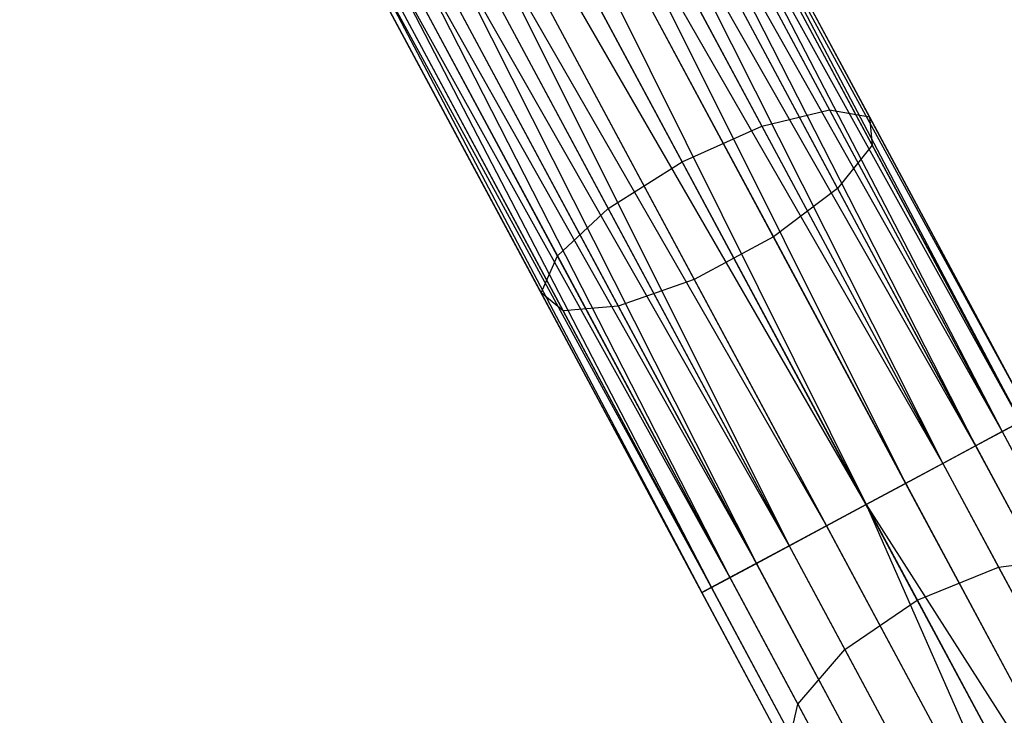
# Model space of a CAD drawing. Extents: x -91 to 91, y -91 to 262.
# Tile 188 of 256: x 28.66 to 33.9, y -62.93 to -59.22. Entities that reach past the tile are written whole.
import ezdxf

# ---------------------------------------------------------------- set-up
doc = ezdxf.new("R2010")
doc.units = 0
doc.header["$LTSCALE"] = 25.4
doc.layers.get('0').update_dxf_attribs({"linetype": 'CONTINUOUS'})

# ---------------------------------------------------------------- blocks, each defined once
blk = doc.blocks.new('ETE0_STL_1')
at = {"color": 0}
for p, q in [((30.4054, -54.5622, 169.8871), (33.99, -61.3681, 169.653)), ((30.4054, -54.5622, 169.8871), (33.99, -61.3681, 169.653)), ((30.4054, -54.5622, 169.8871), (34.0408, -61.3408, 170.1281)), ((30.4054, -54.5622, 169.8871), (34.0408, -61.3408, 170.1281)), ((30.4054, -54.5622, 170.1281), (34.0408, -61.3408, 170.1281)), ((30.4054, -54.5622, 170.1281), (34.0408, -61.3408, 170.1281)), ((30.3546, -54.5894, 169.653), (33.99, -61.3681, 169.653)), ((30.3546, -54.5894, 169.653), (33.99, -61.3681, 169.653)), ((30.3546, -54.5894, 170.3622), (34.0408, -61.3408, 170.1281)), ((30.3546, -54.5894, 170.3622), (34.0408, -61.3408, 170.1281)), ((30.3546, -54.5894, 170.3622), (33.8912, -61.421, 170.5757)), ((30.3546, -54.5894, 170.3622), (33.8912, -61.421, 170.5757)), ((30.2559, -54.6424, 169.4395), (33.7504, -61.4966, 169.2591)), ((30.2559, -54.6424, 169.4395), (33.7504, -61.4966, 169.2591)), ((30.2559, -54.6424, 169.4395), (33.99, -61.3681, 169.653)), ((30.2559, -54.6424, 169.4395), (33.99, -61.3681, 169.653)), ((30.2559, -54.6424, 170.5757), (33.8912, -61.421, 170.5757)), ((30.2559, -54.6424, 170.5757), (33.8912, -61.421, 170.5757)), ((30.115, -54.7179, 169.2591), (33.7504, -61.4966, 169.2591)), ((30.115, -54.7179, 169.2591), (33.7504, -61.4966, 169.2591)), ((30.115, -54.7179, 170.7561), (33.8912, -61.421, 170.5757)), ((30.115, -54.7179, 170.7561), (33.8912, -61.421, 170.5757)), ((30.115, -54.7179, 170.7561), (33.5755, -61.5904, 170.8931)), ((30.115, -54.7179, 170.7561), (33.5755, -61.5904, 170.8931)), ((29.9402, -54.8117, 169.1222), (33.3769, -61.6969, 169.0367)), ((29.9402, -54.8117, 169.1222), (33.3769, -61.6969, 169.0367)), ((29.9402, -54.8117, 169.1222), (33.7504, -61.4966, 169.2591)), ((29.9402, -54.8117, 169.1222), (33.7504, -61.4966, 169.2591)), ((29.9402, -54.8117, 170.8931), (33.5755, -61.5904, 170.8931)), ((29.9402, -54.8117, 170.8931), (33.5755, -61.5904, 170.8931)), ((29.7415, -54.9182, 169.0367), (33.3769, -61.6969, 169.0367)), ((29.7415, -54.9182, 169.0367), (33.3769, -61.6969, 169.0367)), ((29.7415, -54.9182, 170.9785), (33.5755, -61.5904, 170.8931)), ((29.7415, -54.9182, 170.9785), (33.5755, -61.5904, 170.8931)), ((29.7415, -54.9182, 170.9785), (33.166, -61.81, 171.0076)), ((29.7415, -54.9182, 170.9785), (33.166, -61.81, 171.0076)), ((29.5306, -55.0313, 169.0076), (33.166, -61.81, 169.0076)), ((29.5306, -55.0313, 169.0076), (33.166, -61.81, 169.0076)), ((29.5306, -55.0313, 171.0076), (33.166, -61.81, 171.0076)), ((29.5306, -55.0313, 171.0076), (33.166, -61.81, 171.0076)), ((33.166, -61.81, 171.0076), (29.3197, -55.1445, 170.9785)), ((29.3197, -55.1445, 170.9785), (32.7564, -62.0296, 170.8931)), ((29.3197, -55.1445, 170.9785), (32.7564, -62.0296, 170.8931)), ((29.3197, -55.1445, 169.0367), (32.9551, -61.9231, 169.0367)), ((29.3197, -55.1445, 169.0367), (32.9551, -61.9231, 169.0367)), ((33.166, -61.81, 171.0076), (29.3197, -55.1445, 170.9785)), ((29.1211, -55.251, 170.8931), (32.7564, -62.0296, 170.8931)), ((29.1211, -55.251, 170.8931), (32.7564, -62.0296, 170.8931)), ((29.1211, -55.251, 169.1222), (32.5816, -62.1234, 169.2591)), ((29.1211, -55.251, 169.1222), (32.5816, -62.1234, 169.2591)), ((29.1211, -55.251, 169.1222), (32.9551, -61.9231, 169.0367)), ((29.1211, -55.251, 169.1222), (32.9551, -61.9231, 169.0367)), ((28.9462, -55.3448, 170.7561), (32.7564, -62.0296, 170.8931)), ((28.9462, -55.3448, 170.7561), (32.7564, -62.0296, 170.8931)), ((28.9462, -55.3448, 170.7561), (32.4407, -62.199, 170.5757)), ((28.9462, -55.3448, 170.7561), (32.4407, -62.199, 170.5757)), ((28.9462, -55.3448, 169.2591), (32.5816, -62.1234, 169.2591)), ((28.9462, -55.3448, 169.2591), (32.5816, -62.1234, 169.2591)), ((28.8053, -55.4203, 170.5757), (32.4407, -62.199, 170.5757)), ((28.8053, -55.4203, 170.5757), (32.4407, -62.199, 170.5757)), ((28.8053, -55.4203, 169.4395), (32.342, -62.2519, 169.653)), ((28.8053, -55.4203, 169.4395), (32.342, -62.2519, 169.653)), ((28.8053, -55.4203, 169.4395), (32.5816, -62.1234, 169.2591)), ((28.8053, -55.4203, 169.4395), (32.5816, -62.1234, 169.2591)), ((28.6558, -55.5005, 170.1281), (32.2911, -62.2792, 170.1281)), ((28.6558, -55.5005, 170.1281), (32.2911, -62.2792, 170.1281)), ((28.6558, -55.5005, 169.8871), (32.2911, -62.2792, 170.1281)), ((28.6558, -55.5005, 169.8871), (32.2911, -62.2792, 170.1281)), ((28.6558, -55.5005, 169.8871), (32.342, -62.2519, 169.653)), ((28.6558, -55.5005, 169.8871), (32.342, -62.2519, 169.653)), ((28.7066, -55.4733, 170.3622), (32.4407, -62.199, 170.5757)), ((28.7066, -55.4733, 170.3622), (32.4407, -62.199, 170.5757)), ((28.7066, -55.4733, 170.3622), (32.2911, -62.2792, 170.1281)), ((28.7066, -55.4733, 170.3622), (32.2911, -62.2792, 170.1281)), ((28.7066, -55.4733, 169.653), (32.342, -62.2519, 169.653)), ((28.7066, -55.4733, 169.653), (32.342, -62.2519, 169.653)), ((31.8104, -57.1819, 319.6635), (33.1838, -59.7427, 318.998)), ((31.8104, -57.1819, 319.6635), (33.1838, -59.7427, 318.998)), ((31.6292, -57.2031, 319.2211), (32.9716, -59.7063, 318.5705)), ((31.6292, -57.2031, 319.2211), (32.9716, -59.7063, 318.5705)), ((31.7931, -57.2718, 320.1334), (33.1993, -59.8938, 319.4519)), ((31.7931, -57.2718, 320.1334), (33.1993, -59.8938, 319.4519)), ((31.291, -57.3306, 318.9072), (32.6116, -59.7929, 318.2673)), ((31.291, -57.3306, 318.9072), (32.6116, -59.7929, 318.2673)), ((31.5814, -57.4522, 320.5228), (33.0148, -60.125, 319.8282)), ((31.5814, -57.4522, 320.5228), (33.0148, -60.125, 319.8282)), ((32.186, -59.9827, 318.1579), (30.8734, -57.5352, 318.794)), ((32.186, -59.9827, 318.1579), (30.8734, -57.5352, 318.794)), ((31.2236, -57.6818, 320.7428), (32.6724, -60.3832, 320.0407)), ((31.2236, -57.6818, 320.7428), (32.6724, -60.3832, 320.0407)), ((30.472, -57.7699, 318.9072), (31.7925, -60.2322, 318.2673)), ((30.472, -57.7699, 318.9072), (31.7925, -60.2322, 318.2673)), ((30.8018, -57.908, 320.7428), (32.2505, -60.6094, 320.0407)), ((30.8018, -57.908, 320.7428), (32.2505, -60.6094, 320.0407)), ((30.1787, -57.9811, 319.2211), (31.5211, -60.4842, 318.5705)), ((30.1787, -57.9811, 319.2211), (31.5211, -60.4842, 318.5705)), ((30.4126, -58.079, 320.5228), (31.846, -60.7518, 319.8282)), ((30.4126, -58.079, 320.5228), (31.846, -60.7518, 319.8282)), ((30.0607, -58.1202, 319.6635), (31.4341, -60.6811, 318.998)), ((30.0607, -58.1202, 319.6635), (31.4341, -60.6811, 318.998)), ((30.1451, -58.1556, 320.1334), (31.5513, -60.7776, 319.4519)), ((30.1451, -58.1556, 320.1334), (31.5513, -60.7776, 319.4519)), ((32.6116, -59.7929, 318.2673), (32.9716, -59.7063, 318.5705)), ((32.6116, -59.7929, 318.2673), (32.9716, -59.7063, 318.5705)), ((32.9716, -59.7063, 318.5705), (34.253, -62.0956, 317.5025)), ((32.9716, -59.7063, 318.5705), (34.253, -62.0956, 317.5025)), ((32.9716, -59.7063, 318.5705), (33.1838, -59.7427, 318.998)), ((32.9716, -59.7063, 318.5705), (33.1838, -59.7427, 318.998)), ((33.1838, -59.7427, 318.998), (34.4946, -62.187, 317.9055)), ((33.1838, -59.7427, 318.998), (34.4946, -62.187, 317.9055)), ((33.1838, -59.7427, 318.998), (33.1993, -59.8938, 319.4519)), ((33.1838, -59.7427, 318.998), (33.1993, -59.8938, 319.4519)), ((32.186, -59.9827, 318.1579), (32.6116, -59.7929, 318.2673)), ((32.186, -59.9827, 318.1579), (32.6116, -59.7929, 318.2673)), ((32.6116, -59.7929, 318.2673), (33.872, -62.1432, 317.2168)), ((32.6116, -59.7929, 318.2673), (33.872, -62.1432, 317.2168)), ((33.1993, -59.8938, 319.4519), (33.0148, -60.125, 319.8282)), ((33.1993, -59.8938, 319.4519), (33.0148, -60.125, 319.8282)), ((33.1993, -59.8938, 319.4519), (34.5415, -62.3965, 318.3333)), ((33.1993, -59.8938, 319.4519), (34.5415, -62.3965, 318.3333)), ((31.7925, -60.2322, 318.2673), (32.186, -59.9827, 318.1579)), ((31.7925, -60.2322, 318.2673), (32.186, -59.9827, 318.1579)), ((33.4389, -62.3189, 317.1137), (32.186, -59.9827, 318.1579)), ((33.4389, -62.3189, 317.1137), (32.186, -59.9827, 318.1579)), ((33.0148, -60.125, 319.8282), (32.6724, -60.3832, 320.0407)), ((33.0148, -60.125, 319.8282), (32.6724, -60.3832, 320.0407)), ((33.0148, -60.125, 319.8282), (34.3829, -62.6761, 318.6879)), ((33.0148, -60.125, 319.8282), (34.3829, -62.6761, 318.6879)), ((31.5211, -60.4842, 318.5705), (31.7925, -60.2322, 318.2673)), ((31.5211, -60.4842, 318.5705), (31.7925, -60.2322, 318.2673)), ((31.7925, -60.2322, 318.2673), (33.0529, -62.5825, 317.2168)), ((31.7925, -60.2322, 318.2673), (33.0529, -62.5825, 317.2168)), ((32.6724, -60.3832, 320.0407), (32.2505, -60.6094, 320.0407)), ((32.6724, -60.3832, 320.0407), (32.2505, -60.6094, 320.0407)), ((32.6724, -60.3832, 320.0407), (34.0552, -62.9617, 318.8882)), ((32.6724, -60.3832, 320.0407), (34.0552, -62.9617, 318.8882)), ((31.4341, -60.6811, 318.998), (31.5211, -60.4842, 318.5705)), ((31.4341, -60.6811, 318.998), (31.5211, -60.4842, 318.5705)), ((31.5211, -60.4842, 318.5705), (32.8025, -62.8735, 317.5025)), ((31.5211, -60.4842, 318.5705), (32.8025, -62.8735, 317.5025)), ((32.2505, -60.6094, 320.0407), (31.846, -60.7518, 319.8282)), ((32.2505, -60.6094, 320.0407), (31.846, -60.7518, 319.8282)), ((32.2505, -60.6094, 320.0407), (33.6334, -63.188, 318.8882)), ((32.2505, -60.6094, 320.0407), (33.6334, -63.188, 318.8882)), ((31.5513, -60.7776, 319.4519), (31.4341, -60.6811, 318.998)), ((31.4341, -60.6811, 318.998), (32.7449, -63.1254, 317.9055)), ((31.4341, -60.6811, 318.998), (32.7449, -63.1254, 317.9055)), ((31.5513, -60.7776, 319.4519), (31.4341, -60.6811, 318.998)), ((31.846, -60.7518, 319.8282), (31.5513, -60.7776, 319.4519)), ((31.846, -60.7518, 319.8282), (31.5513, -60.7776, 319.4519)), ((31.846, -60.7518, 319.8282), (33.2142, -63.3029, 318.6879)), ((31.846, -60.7518, 319.8282), (33.2142, -63.3029, 318.6879)), ((31.5513, -60.7776, 319.4519), (32.8935, -63.2804, 318.3333)), ((31.5513, -60.7776, 319.4519), (32.8935, -63.2804, 318.3333)), ((34.0408, -61.3408, 170.1281), (33.8912, -61.421, 170.5757)), ((34.0408, -61.3408, 170.1281), (33.8912, -61.421, 170.5757)), ((33.7504, -61.4966, 169.2591), (33.99, -61.3681, 169.653)), ((33.7504, -61.4966, 169.2591), (33.99, -61.3681, 169.653)), ((33.8912, -61.421, 170.5757), (33.5755, -61.5904, 170.8931)), ((33.8912, -61.421, 170.5757), (33.5755, -61.5904, 170.8931)), ((33.8912, -61.421, 170.5757), (35.2559, -63.9657, 170.7914)), ((33.8912, -61.421, 170.5757), (35.2559, -63.9657, 170.7914)), ((33.3769, -61.6969, 169.0367), (33.7504, -61.4966, 169.2591)), ((33.3769, -61.6969, 169.0367), (33.7504, -61.4966, 169.2591)), ((33.7504, -61.4966, 169.2591), (35.2075, -64.2136, 169.4894)), ((33.7504, -61.4966, 169.2591), (35.2075, -64.2136, 169.4894)), ((33.5755, -61.5904, 170.8931), (33.166, -61.81, 171.0076)), ((33.5755, -61.5904, 170.8931), (33.166, -61.81, 171.0076)), ((33.5755, -61.5904, 170.8931), (34.9179, -64.0934, 171.1053)), ((33.5755, -61.5904, 170.8931), (34.9179, -64.0934, 171.1053)), ((33.166, -61.81, 169.0076), (33.3769, -61.6969, 169.0367)), ((33.166, -61.81, 169.0076), (33.3769, -61.6969, 169.0367)), ((33.3769, -61.6969, 169.0367), (34.8496, -64.4431, 169.2695)), ((33.3769, -61.6969, 169.0367), (34.8496, -64.4431, 169.2695)), ((33.166, -61.81, 171.0076), (32.7564, -62.0296, 170.8931)), ((33.166, -61.81, 171.0076), (32.7564, -62.0296, 170.8931)), ((32.9551, -61.9231, 169.0367), (33.166, -61.81, 169.0076)), ((32.9551, -61.9231, 169.0367), (33.166, -61.81, 169.0076)), ((33.166, -61.81, 169.0076), (34.4278, -64.6693, 169.2695)), ((33.166, -61.81, 169.0076), (34.4278, -64.6693, 169.2695)), ((33.166, -61.81, 169.0076), (34.8496, -64.4431, 169.2695)), ((33.166, -61.81, 169.0076), (34.8496, -64.4431, 169.2695)), ((33.166, -61.81, 171.0076), (34.5003, -64.2981, 171.2186)), ((33.166, -61.81, 171.0076), (34.5003, -64.2981, 171.2186)), ((32.5816, -62.1234, 169.2591), (32.9551, -61.9231, 169.0367)), ((32.5816, -62.1234, 169.2591), (32.9551, -61.9231, 169.0367)), ((32.9551, -61.9231, 169.0367), (34.4278, -64.6693, 169.2695)), ((32.9551, -61.9231, 169.0367), (34.4278, -64.6693, 169.2695)), ((32.7564, -62.0296, 170.8931), (32.4407, -62.199, 170.5757)), ((32.7564, -62.0296, 170.8931), (32.4407, -62.199, 170.5757)), ((32.7564, -62.0296, 170.8931), (34.0988, -64.5327, 171.1053)), ((32.7564, -62.0296, 170.8931), (34.0988, -64.5327, 171.1053)), ((32.342, -62.2519, 169.653), (32.5816, -62.1234, 169.2591)), ((32.342, -62.2519, 169.653), (32.5816, -62.1234, 169.2591)), ((32.5816, -62.1234, 169.2591), (34.0387, -64.8404, 169.4894)), ((32.5816, -62.1234, 169.2591), (34.0387, -64.8404, 169.4894)), ((33.872, -62.1432, 317.2168), (34.253, -62.0956, 317.5025)), ((33.872, -62.1432, 317.2168), (34.253, -62.0956, 317.5025)), ((33.4389, -62.3189, 317.1137), (33.872, -62.1432, 317.2168)), ((33.4389, -62.3189, 317.1137), (33.872, -62.1432, 317.2168)), ((33.872, -62.1432, 317.2168), (35.044, -64.3286, 315.7793)), ((33.872, -62.1432, 317.2168), (35.044, -64.3286, 315.7793)), ((32.4407, -62.199, 170.5757), (32.2911, -62.2792, 170.1281)), ((32.4407, -62.199, 170.5757), (32.2911, -62.2792, 170.1281)), ((32.4407, -62.199, 170.5757), (33.8054, -64.7436, 170.7914)), ((32.4407, -62.199, 170.5757), (33.8054, -64.7436, 170.7914)), ((32.2911, -62.2792, 170.1281), (32.342, -62.2519, 169.653)), ((32.2911, -62.2792, 170.1281), (32.342, -62.2519, 169.653)), ((32.2911, -62.2792, 170.1281), (33.6872, -64.8824, 170.3488)), ((32.2911, -62.2792, 170.1281), (33.6872, -64.8824, 170.3488)), ((32.342, -62.2519, 169.653), (33.7714, -64.9174, 169.879)), ((32.342, -62.2519, 169.653), (33.7714, -64.9174, 169.879)), ((33.0529, -62.5825, 317.2168), (33.4389, -62.3189, 317.1137)), ((33.0529, -62.5825, 317.2168), (33.4389, -62.3189, 317.1137)), ((34.6039, -64.4912, 315.6848), (33.4389, -62.3189, 317.1137)), ((34.6039, -64.4912, 315.6848), (33.4389, -62.3189, 317.1137)), ((32.8025, -62.8735, 317.5025), (33.0529, -62.5825, 317.2168)), ((32.8025, -62.8735, 317.5025), (33.0529, -62.5825, 317.2168)), ((33.0529, -62.5825, 317.2168), (34.2249, -64.7679, 315.7793)), ((33.0529, -62.5825, 317.2168), (34.2249, -64.7679, 315.7793)), ((32.7449, -63.1254, 317.9055), (32.8025, -62.8735, 317.5025)), ((32.7449, -63.1254, 317.9055), (32.8025, -62.8735, 317.5025)), ((32.8025, -62.8735, 317.5025), (33.9939, -65.0952, 316.0412)), ((32.8025, -62.8735, 317.5025), (33.9939, -65.0952, 316.0412))]:
    blk.add_line(p, q, dxfattribs=at)

msp = doc.modelspace()

# ---------------------------------------------------------------- block references
at = {"color": 253}
msp.add_blockref('ETE0_STL_1', (0, 0), dxfattribs=at)

doc.saveas('drawing.dxf')
